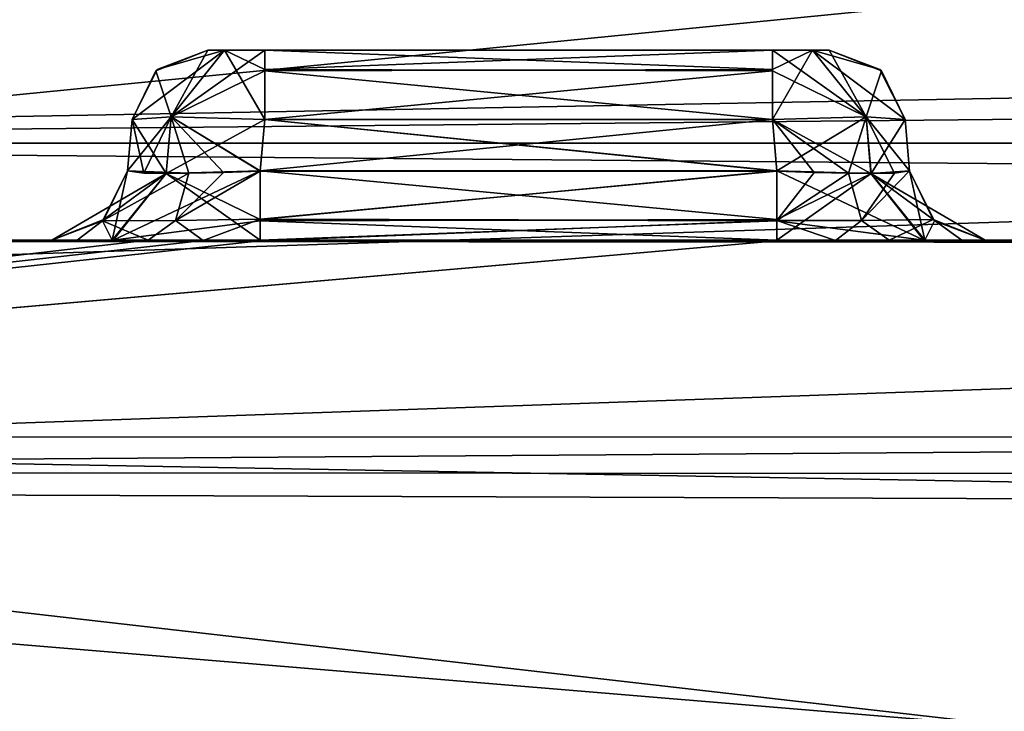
# Model space of a CAD drawing. Header units: inches. Extents: x -9.1 to 9.1, y -2.2 to 4.3.
# Tile 253 of 256: x -3.906 to -3.647, y 2.671 to 2.853. Entities that reach past the tile are written whole.
import ezdxf

# ---------------------------------------------------------------- set-up
doc = ezdxf.new("R2010")
doc.units = ezdxf.units.IN
doc.header["$LTSCALE"] = 65.185185
doc.header["$MEASUREMENT"] = 0
for name, color, linetype in [('110', 7, 'CONTINUOUS'), ('12601', 7, 'CONTINUOUS'), ('12678', 7, 'CONTINUOUS'), ('127', 7, 'CONTINUOUS'), ('12707', 7, 'CONTINUOUS'), ('128', 7, 'CONTINUOUS'), ('129', 7, 'CONTINUOUS'), ('130', 7, 'CONTINUOUS'), ('131', 7, 'CONTINUOUS'), ('132', 7, 'CONTINUOUS'), ('133', 7, 'CONTINUOUS'), ('134', 7, 'CONTINUOUS'), ('135', 7, 'CONTINUOUS'), ('136', 7, 'CONTINUOUS'), ('137', 7, 'CONTINUOUS'), ('138', 7, 'CONTINUOUS'), ('139', 7, 'CONTINUOUS'), ('140', 7, 'CONTINUOUS'), ('141', 7, 'CONTINUOUS'), ('142', 7, 'CONTINUOUS'), ('143', 7, 'CONTINUOUS'), ('144', 7, 'CONTINUOUS'), ('145', 7, 'CONTINUOUS'), ('146', 7, 'CONTINUOUS'), ('147', 7, 'CONTINUOUS'), ('148', 7, 'CONTINUOUS'), ('149', 7, 'CONTINUOUS'), ('150', 7, 'CONTINUOUS'), ('151', 7, 'CONTINUOUS'), ('152', 7, 'CONTINUOUS'), ('153', 7, 'CONTINUOUS'), ('154', 7, 'CONTINUOUS'), ('155', 7, 'CONTINUOUS'), ('156', 7, 'CONTINUOUS'), ('157', 7, 'CONTINUOUS'), ('158', 7, 'CONTINUOUS'), ('159', 7, 'CONTINUOUS'), ('160', 7, 'CONTINUOUS'), ('161', 7, 'CONTINUOUS'), ('162', 7, 'CONTINUOUS'), ('163', 7, 'CONTINUOUS'), ('164', 7, 'CONTINUOUS'), ('165', 7, 'CONTINUOUS'), ('166', 7, 'CONTINUOUS'), ('167', 7, 'CONTINUOUS'), ('168', 7, 'CONTINUOUS'), ('169', 7, 'CONTINUOUS'), ('170', 7, 'CONTINUOUS'), ('682', 7, 'CONTINUOUS'), ('985', 7, 'CONTINUOUS'), ('986', 7, 'CONTINUOUS'), ('987', 7, 'CONTINUOUS'), ('988', 7, 'CONTINUOUS'), ('989', 7, 'CONTINUOUS'), ('990', 7, 'CONTINUOUS'), ('991', 7, 'CONTINUOUS'), ('992', 7, 'CONTINUOUS'), ('993', 7, 'CONTINUOUS')]:
    doc.layers.add(name, color=color, linetype=linetype)

msp = doc.modelspace()

# ---------------------------------------------------------------- linework, layer by layer
at = {"layer": '110', "linetype": 'Continuous'}
for points in [[(-3.66819, 2.795, 8.48346), (-3.6523, 2.795, 8.52209), (-4.39935, 2.795, 5.72587), (-3.66819, 2.795, 8.48346)], [(-4.39935, 2.795, 5.72587), (-3.6523, 2.795, 8.52209), (-2.56468, 2.795, 5.72587), (-4.39935, 2.795, 5.72587)], [(-3.70709, 2.795, 8.4673), (-3.66819, 2.795, 8.48346), (-4.39935, 2.795, 5.72587), (-3.70709, 2.795, 8.4673)], [(-3.84291, 2.795, 8.4673), (-3.70709, 2.795, 8.4673), (-4.39935, 2.795, 5.72587), (-3.84291, 2.795, 8.4673)], [(-3.88154, 2.795, 8.48319), (-3.84291, 2.795, 8.4673), (-4.39935, 2.795, 5.72587), (-3.88154, 2.795, 8.48319)], [(-3.8977, 2.795, 8.52209), (-3.88154, 2.795, 8.48319), (-4.39935, 2.795, 5.72587), (-3.8977, 2.795, 8.52209)], [(-3.8977, 2.795, 8.53791), (-3.8977, 2.795, 8.52209), (-4.39935, 2.795, 5.72587), (-3.8977, 2.795, 8.53791)], [(-3.8977, 2.795, 9.26209), (-3.8977, 2.795, 8.53791), (-4.39935, 2.795, 5.72587), (-3.8977, 2.795, 9.26209)], [(-4.252, 2.795, 8.9), (-3.8977, 2.795, 9.27791), (-4.39935, 2.795, 5.72587), (-4.252, 2.795, 8.9)], [(-3.87239, 2.795, 9.32413), (-4.3755, 2.795, 9.02295), (-4.39935, 2.795, 9.32413), (-3.87239, 2.795, 9.32413)], [(-3.8977, 2.795, 9.27791), (-3.8977, 2.795, 9.26209), (-4.39935, 2.795, 5.72587), (-3.8977, 2.795, 9.27791)], [(-4.252, 2.795, 8.9), (-4.3755, 2.795, 9.02295), (-3.89107, 2.795, 9.30434), (-4.252, 2.795, 8.9)], [(-3.89107, 2.795, 9.30434), (-4.3755, 2.795, 9.02295), (-3.87239, 2.795, 9.32413), (-3.89107, 2.795, 9.30434)], [(-3.8977, 2.795, 9.27791), (-4.252, 2.795, 8.9), (-3.89107, 2.795, 9.30434), (-3.8977, 2.795, 9.27791)], [(-3.88181, 2.795, 8.57654), (-3.8977, 2.795, 8.53791), (-3.88154, 2.795, 9.22319), (-3.88181, 2.795, 8.57654)], [(-3.88154, 2.795, 9.22319), (-3.8977, 2.795, 8.53791), (-3.8977, 2.795, 9.26209), (-3.88154, 2.795, 9.22319)], [(-3.84291, 2.795, 8.5927), (-3.88181, 2.795, 8.57654), (-3.84291, 2.795, 9.2073), (-3.84291, 2.795, 8.5927)], [(-3.84291, 2.795, 9.2073), (-3.88181, 2.795, 8.57654), (-3.88154, 2.795, 9.22319), (-3.84291, 2.795, 9.2073)], [(-3.70709, 2.795, 8.5927), (-3.84291, 2.795, 8.5927), (-3.70709, 2.795, 9.2073), (-3.70709, 2.795, 8.5927)], [(-3.70709, 2.795, 9.2073), (-3.84291, 2.795, 8.5927), (-3.84291, 2.795, 9.2073), (-3.70709, 2.795, 9.2073)], [(-3.66846, 2.795, 8.57681), (-3.70709, 2.795, 8.5927), (-3.66819, 2.795, 9.22346), (-3.66846, 2.795, 8.57681)], [(-3.66819, 2.795, 9.22346), (-3.70709, 2.795, 8.5927), (-3.70709, 2.795, 9.2073), (-3.66819, 2.795, 9.22346)], [(-3.67761, 2.795, 9.32413), (4.39935, 2.795, 9.32413), (-3.6585, 2.795, 9.30343), (-3.67761, 2.795, 9.32413)], [(-3.6523, 2.795, 8.53791), (-3.66846, 2.795, 8.57681), (-3.6523, 2.795, 9.26209), (-3.6523, 2.795, 8.53791)], [(-3.6523, 2.795, 9.26209), (-3.66846, 2.795, 8.57681), (-3.66819, 2.795, 9.22346), (-3.6523, 2.795, 9.26209)], [(-3.6585, 2.795, 9.30343), (4.39935, 2.795, 9.32413), (-3.6523, 2.795, 9.27791), (-3.6585, 2.795, 9.30343)], [(-3.6523, 2.795, 8.52209), (-3.6523, 2.795, 8.53791), (4.39935, 2.795, 9.32413), (-3.6523, 2.795, 8.52209)], [(4.39935, 2.795, 9.32413), (-3.6523, 2.795, 8.53791), (-3.6523, 2.795, 9.26209), (4.39935, 2.795, 9.32413)], [(-3.6523, 2.795, 8.52209), (4.39935, 2.795, 9.32413), (-1.53309, 2.795, 6.57385), (-3.6523, 2.795, 8.52209)], [(-2.56468, 2.795, 5.72587), (-3.6523, 2.795, 8.52209), (-2.43219, 2.795, 6.0031), (-2.56468, 2.795, 5.72587)], [(-2.43219, 2.795, 6.0031), (-3.6523, 2.795, 8.52209), (-1.53309, 2.795, 6.57385), (-2.43219, 2.795, 6.0031)], [(-3.6523, 2.795, 9.27791), (4.39935, 2.795, 9.32413), (-3.6523, 2.795, 9.26209), (-3.6523, 2.795, 9.27791)]]:
    msp.add_3dface(points, dxfattribs=at)
at = {"layer": '12601', "linetype": 'Continuous'}
for points in [[(-3.06878, 2.91603, 15.44734), (-4.04343, 2.98077, 12.35678), (-4.54443, 2.77039, 12.50955), (-3.06878, 2.91603, 15.44734)], [(-2.12212, 2.84981, 18.60885), (-3.06878, 2.91603, 15.44734), (-4.54443, 2.77039, 12.50955), (-2.12212, 2.84981, 18.60885)], [(-2.81643, 2.57203, 18.67838), (-2.12212, 2.84981, 18.60885), (-4.54443, 2.77039, 12.50955), (-2.81643, 2.57203, 18.67838)], [(-4.78513, 2.23872, 12.54222), (-2.81643, 2.57203, 18.67838), (-4.54443, 2.77039, 12.50955), (-4.78513, 2.23872, 12.54222)]]:
    msp.add_3dface(points, dxfattribs=at)
at = {"layer": '12678', "linetype": 'Continuous'}
for points in [[(-4.28578, 2.74294, 9.60266), (-4.28578, 2.82055, 9.75297), (4.28578, 2.74753, 9.60671), (-4.28578, 2.74294, 9.60266)], [(4.28578, 2.74753, 9.60671), (-4.28578, 2.82055, 9.75297), (4.28578, 2.82055, 9.75297), (4.28578, 2.74753, 9.60671)], [(4.28553, 2.58864, 9.54862), (-4.28578, 2.74294, 9.60266), (4.28578, 2.74753, 9.60671), (4.28553, 2.58864, 9.54862)], [(4.28553, 2.58864, 9.54862), (-4.28552, 2.58864, 9.54862), (-4.28578, 2.74294, 9.60266), (4.28553, 2.58864, 9.54862)]]:
    msp.add_3dface(points, dxfattribs=at)
at = {"layer": '127', "linetype": 'Continuous'}
for points in [[(-3.70709, 2.80008, 8.57938), (-3.66846, 2.795, 8.57681), (-3.70709, 2.81326, 8.57278), (-3.70709, 2.80008, 8.57938)], [(-3.70709, 2.81326, 8.57278), (-3.66846, 2.795, 8.57681), (-3.68239, 2.81258, 8.56267), (-3.70709, 2.81326, 8.57278)], [(-3.67222, 2.81326, 8.53791), (-3.68239, 2.81258, 8.56267), (-3.666, 2.80043, 8.53791), (-3.67222, 2.81326, 8.53791)], [(-3.66846, 2.795, 8.57681), (-3.6523, 2.795, 8.53791), (-3.68239, 2.81258, 8.56267), (-3.66846, 2.795, 8.57681)], [(-3.68239, 2.81258, 8.56267), (-3.6523, 2.795, 8.53791), (-3.666, 2.80043, 8.53791), (-3.68239, 2.81258, 8.56267)], [(-3.70709, 2.795, 8.5927), (-3.66846, 2.795, 8.57681), (-3.70709, 2.80008, 8.57938), (-3.70709, 2.795, 8.5927)]]:
    msp.add_3dface(points, dxfattribs=at)
at = {"layer": '12707', "linetype": 'Continuous'}
for points in [[(-4.28578, 2.82055, 9.75297), (-4.17951, 2.9774, 11.46671), (4.17951, 2.9774, 11.46671), (-4.28578, 2.82055, 9.75297)], [(-4.28578, 2.82055, 9.75297), (4.17951, 2.9774, 11.46671), (4.2323, 2.90398, 10.66456), (-4.28578, 2.82055, 9.75297)], [(4.28578, 2.82055, 9.75297), (-4.28578, 2.82055, 9.75297), (4.2323, 2.90398, 10.66456), (4.28578, 2.82055, 9.75297)]]:
    msp.add_3dface(points, dxfattribs=at)
at = {"layer": '128', "linetype": 'Continuous'}
for points in [[(-3.70709, 2.80008, 8.57938), (-3.70709, 2.81326, 8.57278), (-3.84291, 2.80043, 8.579), (-3.70709, 2.80008, 8.57938)], [(-3.84291, 2.80043, 8.579), (-3.70709, 2.81326, 8.57278), (-3.84291, 2.81326, 8.57278), (-3.84291, 2.80043, 8.579)], [(-3.84291, 2.795, 8.5927), (-3.70709, 2.80008, 8.57938), (-3.84291, 2.80043, 8.579), (-3.84291, 2.795, 8.5927)], [(-3.84291, 2.795, 8.5927), (-3.70709, 2.795, 8.5927), (-3.70709, 2.80008, 8.57938), (-3.84291, 2.795, 8.5927)]]:
    msp.add_3dface(points, dxfattribs=at)
at = {"layer": '129', "linetype": 'Continuous'}
for points in [[(-3.88438, 2.80008, 8.53791), (-3.88181, 2.795, 8.57654), (-3.87778, 2.81326, 8.53791), (-3.88438, 2.80008, 8.53791)], [(-3.87778, 2.81326, 8.53791), (-3.88181, 2.795, 8.57654), (-3.86767, 2.81258, 8.56261), (-3.87778, 2.81326, 8.53791)], [(-3.88181, 2.795, 8.57654), (-3.84291, 2.795, 8.5927), (-3.86767, 2.81258, 8.56261), (-3.88181, 2.795, 8.57654)], [(-3.84291, 2.80043, 8.579), (-3.84291, 2.81326, 8.57278), (-3.86767, 2.81258, 8.56261), (-3.84291, 2.80043, 8.579)], [(-3.84291, 2.795, 8.5927), (-3.84291, 2.80043, 8.579), (-3.86767, 2.81258, 8.56261), (-3.84291, 2.795, 8.5927)], [(-3.8977, 2.795, 8.53791), (-3.88181, 2.795, 8.57654), (-3.88438, 2.80008, 8.53791), (-3.8977, 2.795, 8.53791)]]:
    msp.add_3dface(points, dxfattribs=at)
at = {"layer": '130', "linetype": 'Continuous'}
for points in [[(-3.88438, 2.80008, 8.53791), (-3.87778, 2.81326, 8.53791), (-3.884, 2.80043, 8.52209), (-3.88438, 2.80008, 8.53791)], [(-3.884, 2.80043, 8.52209), (-3.87778, 2.81326, 8.53791), (-3.87778, 2.81326, 8.52209), (-3.884, 2.80043, 8.52209)], [(-3.8977, 2.795, 8.52209), (-3.88438, 2.80008, 8.53791), (-3.884, 2.80043, 8.52209), (-3.8977, 2.795, 8.52209)], [(-3.8977, 2.795, 8.52209), (-3.8977, 2.795, 8.53791), (-3.88438, 2.80008, 8.53791), (-3.8977, 2.795, 8.52209)]]:
    msp.add_3dface(points, dxfattribs=at)
at = {"layer": '131', "linetype": 'Continuous'}
for points in [[(-3.88154, 2.795, 8.48319), (-3.8977, 2.795, 8.52209), (-3.86761, 2.81258, 8.49733), (-3.88154, 2.795, 8.48319)], [(-3.8977, 2.795, 8.52209), (-3.884, 2.80043, 8.52209), (-3.86761, 2.81258, 8.49733), (-3.8977, 2.795, 8.52209)], [(-3.884, 2.80043, 8.52209), (-3.87778, 2.81326, 8.52209), (-3.86761, 2.81258, 8.49733), (-3.884, 2.80043, 8.52209)], [(-3.84291, 2.80008, 8.48062), (-3.88154, 2.795, 8.48319), (-3.84291, 2.81326, 8.48722), (-3.84291, 2.80008, 8.48062)], [(-3.84291, 2.81326, 8.48722), (-3.88154, 2.795, 8.48319), (-3.86761, 2.81258, 8.49733), (-3.84291, 2.81326, 8.48722)], [(-3.84291, 2.795, 8.4673), (-3.88154, 2.795, 8.48319), (-3.84291, 2.80008, 8.48062), (-3.84291, 2.795, 8.4673)]]:
    msp.add_3dface(points, dxfattribs=at)
at = {"layer": '132', "linetype": 'Continuous'}
for points in [[(-3.84291, 2.80008, 8.48062), (-3.84291, 2.81326, 8.48722), (-3.70709, 2.80043, 8.481), (-3.84291, 2.80008, 8.48062)], [(-3.70709, 2.80043, 8.481), (-3.84291, 2.81326, 8.48722), (-3.70709, 2.81326, 8.48722), (-3.70709, 2.80043, 8.481)], [(-3.70709, 2.795, 8.4673), (-3.84291, 2.80008, 8.48062), (-3.70709, 2.80043, 8.481), (-3.70709, 2.795, 8.4673)], [(-3.70709, 2.795, 8.4673), (-3.84291, 2.795, 8.4673), (-3.84291, 2.80008, 8.48062), (-3.70709, 2.795, 8.4673)]]:
    msp.add_3dface(points, dxfattribs=at)
at = {"layer": '133', "linetype": 'Continuous'}
for points in [[(-3.70709, 2.80043, 8.481), (-3.70709, 2.81326, 8.48722), (-3.68233, 2.81258, 8.49739), (-3.70709, 2.80043, 8.481)], [(-3.66819, 2.795, 8.48346), (-3.70709, 2.795, 8.4673), (-3.68233, 2.81258, 8.49739), (-3.66819, 2.795, 8.48346)], [(-3.70709, 2.795, 8.4673), (-3.70709, 2.80043, 8.481), (-3.68233, 2.81258, 8.49739), (-3.70709, 2.795, 8.4673)], [(-3.67222, 2.81326, 8.52209), (-3.66819, 2.795, 8.48346), (-3.68233, 2.81258, 8.49739), (-3.67222, 2.81326, 8.52209)], [(-3.66562, 2.80008, 8.52209), (-3.66819, 2.795, 8.48346), (-3.67222, 2.81326, 8.52209), (-3.66562, 2.80008, 8.52209)], [(-3.6523, 2.795, 8.52209), (-3.66819, 2.795, 8.48346), (-3.66562, 2.80008, 8.52209), (-3.6523, 2.795, 8.52209)]]:
    msp.add_3dface(points, dxfattribs=at)
at = {"layer": '134', "linetype": 'Continuous'}
for points in [[(-3.67222, 2.81326, 8.53791), (-3.666, 2.80043, 8.53791), (-3.67222, 2.81326, 8.52209), (-3.67222, 2.81326, 8.53791)], [(-3.666, 2.80043, 8.53791), (-3.66562, 2.80008, 8.52209), (-3.67222, 2.81326, 8.52209), (-3.666, 2.80043, 8.53791)], [(-3.666, 2.80043, 8.53791), (-3.6523, 2.795, 8.53791), (-3.66562, 2.80008, 8.52209), (-3.666, 2.80043, 8.53791)], [(-3.6523, 2.795, 8.53791), (-3.6523, 2.795, 8.52209), (-3.66562, 2.80008, 8.52209), (-3.6523, 2.795, 8.53791)]]:
    msp.add_3dface(points, dxfattribs=at)
at = {"layer": '135', "linetype": 'Continuous'}
for points in [[(-3.67222, 2.81326, 8.53791), (-3.67222, 2.81326, 8.52209), (-3.6734, 2.82674, 8.53673), (-3.67222, 2.81326, 8.53791)], [(-3.67222, 2.81326, 8.52209), (-3.6734, 2.82674, 8.52327), (-3.6734, 2.82674, 8.53673), (-3.67222, 2.81326, 8.52209)]]:
    msp.add_3dface(points, dxfattribs=at)
at = {"layer": '136', "linetype": 'Continuous'}
for points in [[(-3.69333, 2.845, 8.52327), (-3.69333, 2.845, 8.53673), (-3.68001, 2.83992, 8.53673), (-3.69333, 2.845, 8.52327)], [(-3.67963, 2.83957, 8.52327), (-3.69333, 2.845, 8.52327), (-3.68001, 2.83992, 8.53673), (-3.67963, 2.83957, 8.52327)], [(-3.6734, 2.82674, 8.53673), (-3.67963, 2.83957, 8.52327), (-3.68001, 2.83992, 8.53673), (-3.6734, 2.82674, 8.53673)], [(-3.6734, 2.82674, 8.53673), (-3.6734, 2.82674, 8.52327), (-3.67963, 2.83957, 8.52327), (-3.6734, 2.82674, 8.53673)]]:
    msp.add_3dface(points, dxfattribs=at)
at = {"layer": '137', "linetype": 'Continuous'}
for points in [[(-3.85667, 2.845, 8.53673), (-3.85228, 2.845, 8.54729), (-3.85667, 2.845, 8.52327), (-3.85667, 2.845, 8.53673)], [(-3.85667, 2.845, 8.52327), (-3.85228, 2.845, 8.54729), (-3.85229, 2.845, 8.51272), (-3.85667, 2.845, 8.52327)], [(-3.85228, 2.845, 8.54729), (-3.84173, 2.845, 8.55167), (-3.85229, 2.845, 8.51272), (-3.85228, 2.845, 8.54729)], [(-3.85229, 2.845, 8.51272), (-3.84173, 2.845, 8.55167), (-3.84173, 2.845, 8.50833), (-3.85229, 2.845, 8.51272)], [(-3.84173, 2.845, 8.55167), (-3.70827, 2.845, 8.55167), (-3.84173, 2.845, 8.50833), (-3.84173, 2.845, 8.55167)], [(-3.84173, 2.845, 8.50833), (-3.70827, 2.845, 8.55167), (-3.70827, 2.845, 8.50833), (-3.84173, 2.845, 8.50833)], [(-3.70827, 2.845, 8.55167), (-3.69771, 2.845, 8.54736), (-3.70827, 2.845, 8.50833), (-3.70827, 2.845, 8.55167)], [(-3.70827, 2.845, 8.50833), (-3.69771, 2.845, 8.54736), (-3.69772, 2.845, 8.51271), (-3.70827, 2.845, 8.50833)], [(-3.69333, 2.845, 8.53673), (-3.69333, 2.845, 8.52327), (-3.69772, 2.845, 8.51271), (-3.69333, 2.845, 8.53673)], [(-3.69771, 2.845, 8.54736), (-3.69333, 2.845, 8.53673), (-3.69772, 2.845, 8.51271), (-3.69771, 2.845, 8.54736)]]:
    msp.add_3dface(points, dxfattribs=at)
at = {"layer": '138', "linetype": 'Continuous'}
for points in [[(-3.85667, 2.845, 9.27673), (-3.85228, 2.845, 9.28729), (-3.85667, 2.845, 9.26327), (-3.85667, 2.845, 9.27673)], [(-3.85667, 2.845, 9.26327), (-3.85228, 2.845, 9.28729), (-3.85229, 2.845, 9.25272), (-3.85667, 2.845, 9.26327)], [(-3.85228, 2.845, 9.28729), (-3.84173, 2.845, 9.29167), (-3.85229, 2.845, 9.25272), (-3.85228, 2.845, 9.28729)], [(-3.85229, 2.845, 9.25272), (-3.84173, 2.845, 9.29167), (-3.84173, 2.845, 9.24833), (-3.85229, 2.845, 9.25272)], [(-3.84173, 2.845, 9.29167), (-3.70827, 2.845, 9.29167), (-3.84173, 2.845, 9.24833), (-3.84173, 2.845, 9.29167)], [(-3.84173, 2.845, 9.24833), (-3.70827, 2.845, 9.29167), (-3.70827, 2.845, 9.24833), (-3.84173, 2.845, 9.24833)], [(-3.70827, 2.845, 9.29167), (-3.69771, 2.845, 9.28736), (-3.70827, 2.845, 9.24833), (-3.70827, 2.845, 9.29167)], [(-3.70827, 2.845, 9.24833), (-3.69771, 2.845, 9.28736), (-3.69772, 2.845, 9.25271), (-3.70827, 2.845, 9.24833)], [(-3.69771, 2.845, 9.28736), (-3.69333, 2.845, 9.27673), (-3.69772, 2.845, 9.25271), (-3.69771, 2.845, 9.28736)], [(-3.69772, 2.845, 9.25271), (-3.69333, 2.845, 9.27673), (-3.69333, 2.845, 9.26327), (-3.69772, 2.845, 9.25271)]]:
    msp.add_3dface(points, dxfattribs=at)
at = {"layer": '139', "linetype": 'Continuous'}
for points in [[(-3.69771, 2.845, 8.54736), (-3.70827, 2.845, 8.55167), (-3.68366, 2.82746, 8.56134), (-3.69771, 2.845, 8.54736)], [(-3.68366, 2.82746, 8.56134), (-3.70827, 2.845, 8.55167), (-3.70827, 2.83957, 8.56537), (-3.68366, 2.82746, 8.56134)], [(-3.6734, 2.82674, 8.53673), (-3.68001, 2.83992, 8.53673), (-3.69771, 2.845, 8.54736), (-3.6734, 2.82674, 8.53673)], [(-3.6734, 2.82674, 8.53673), (-3.69771, 2.845, 8.54736), (-3.68366, 2.82746, 8.56134), (-3.6734, 2.82674, 8.53673)], [(-3.68001, 2.83992, 8.53673), (-3.69333, 2.845, 8.53673), (-3.69771, 2.845, 8.54736), (-3.68001, 2.83992, 8.53673)], [(-3.70827, 2.82674, 8.5716), (-3.68366, 2.82746, 8.56134), (-3.70827, 2.83957, 8.56537), (-3.70827, 2.82674, 8.5716)]]:
    msp.add_3dface(points, dxfattribs=at)
at = {"layer": '140', "linetype": 'Continuous'}
for points in [[(-3.68239, 2.81258, 8.56267), (-3.68366, 2.82746, 8.56134), (-3.70827, 2.82674, 8.5716), (-3.68239, 2.81258, 8.56267)], [(-3.70709, 2.81326, 8.57278), (-3.68239, 2.81258, 8.56267), (-3.70827, 2.82674, 8.5716), (-3.70709, 2.81326, 8.57278)], [(-3.68239, 2.81258, 8.56267), (-3.67222, 2.81326, 8.53791), (-3.68366, 2.82746, 8.56134), (-3.68239, 2.81258, 8.56267)], [(-3.67222, 2.81326, 8.53791), (-3.6734, 2.82674, 8.53673), (-3.68366, 2.82746, 8.56134), (-3.67222, 2.81326, 8.53791)]]:
    msp.add_3dface(points, dxfattribs=at)
at = {"layer": '141', "linetype": 'Continuous'}
for points in [[(-3.84291, 2.81326, 8.57278), (-3.70709, 2.81326, 8.57278), (-3.84173, 2.82674, 8.5716), (-3.84291, 2.81326, 8.57278)], [(-3.70709, 2.81326, 8.57278), (-3.70827, 2.82674, 8.5716), (-3.84173, 2.82674, 8.5716), (-3.70709, 2.81326, 8.57278)]]:
    msp.add_3dface(points, dxfattribs=at)
at = {"layer": '142', "linetype": 'Continuous'}
for points in [[(-3.70827, 2.845, 8.55167), (-3.84173, 2.845, 8.55167), (-3.84173, 2.83992, 8.56499), (-3.70827, 2.845, 8.55167)], [(-3.70827, 2.83957, 8.56537), (-3.70827, 2.845, 8.55167), (-3.84173, 2.83992, 8.56499), (-3.70827, 2.83957, 8.56537)], [(-3.84173, 2.82674, 8.5716), (-3.70827, 2.83957, 8.56537), (-3.84173, 2.83992, 8.56499), (-3.84173, 2.82674, 8.5716)], [(-3.70827, 2.82674, 8.5716), (-3.70827, 2.83957, 8.56537), (-3.84173, 2.82674, 8.5716), (-3.70827, 2.82674, 8.5716)]]:
    msp.add_3dface(points, dxfattribs=at)
at = {"layer": '143', "linetype": 'Continuous'}
for points in [[(-3.86634, 2.82746, 8.56134), (-3.85667, 2.845, 8.53673), (-3.87037, 2.83957, 8.53673), (-3.86634, 2.82746, 8.56134)], [(-3.85228, 2.845, 8.54729), (-3.85667, 2.845, 8.53673), (-3.86634, 2.82746, 8.56134), (-3.85228, 2.845, 8.54729)], [(-3.84173, 2.82674, 8.5716), (-3.85228, 2.845, 8.54729), (-3.86634, 2.82746, 8.56134), (-3.84173, 2.82674, 8.5716)], [(-3.84173, 2.845, 8.55167), (-3.85228, 2.845, 8.54729), (-3.84173, 2.83992, 8.56499), (-3.84173, 2.845, 8.55167)], [(-3.85228, 2.845, 8.54729), (-3.84173, 2.82674, 8.5716), (-3.84173, 2.83992, 8.56499), (-3.85228, 2.845, 8.54729)], [(-3.8766, 2.82674, 8.53673), (-3.86634, 2.82746, 8.56134), (-3.87037, 2.83957, 8.53673), (-3.8766, 2.82674, 8.53673)]]:
    msp.add_3dface(points, dxfattribs=at)
at = {"layer": '144', "linetype": 'Continuous'}
for points in [[(-3.87778, 2.81326, 8.53791), (-3.86767, 2.81258, 8.56261), (-3.8766, 2.82674, 8.53673), (-3.87778, 2.81326, 8.53791)], [(-3.86767, 2.81258, 8.56261), (-3.86634, 2.82746, 8.56134), (-3.8766, 2.82674, 8.53673), (-3.86767, 2.81258, 8.56261)], [(-3.86767, 2.81258, 8.56261), (-3.84291, 2.81326, 8.57278), (-3.86634, 2.82746, 8.56134), (-3.86767, 2.81258, 8.56261)], [(-3.84291, 2.81326, 8.57278), (-3.84173, 2.82674, 8.5716), (-3.86634, 2.82746, 8.56134), (-3.84291, 2.81326, 8.57278)]]:
    msp.add_3dface(points, dxfattribs=at)
at = {"layer": '145', "linetype": 'Continuous'}
for points in [[(-3.87778, 2.81326, 8.52209), (-3.87778, 2.81326, 8.53791), (-3.8766, 2.82674, 8.52327), (-3.87778, 2.81326, 8.52209)], [(-3.87778, 2.81326, 8.53791), (-3.8766, 2.82674, 8.53673), (-3.8766, 2.82674, 8.52327), (-3.87778, 2.81326, 8.53791)]]:
    msp.add_3dface(points, dxfattribs=at)
at = {"layer": '146', "linetype": 'Continuous'}
for points in [[(-3.87037, 2.83957, 8.53673), (-3.85667, 2.845, 8.53673), (-3.86999, 2.83992, 8.52327), (-3.87037, 2.83957, 8.53673)], [(-3.85667, 2.845, 8.53673), (-3.85667, 2.845, 8.52327), (-3.86999, 2.83992, 8.52327), (-3.85667, 2.845, 8.53673)], [(-3.8766, 2.82674, 8.52327), (-3.87037, 2.83957, 8.53673), (-3.86999, 2.83992, 8.52327), (-3.8766, 2.82674, 8.52327)], [(-3.8766, 2.82674, 8.53673), (-3.87037, 2.83957, 8.53673), (-3.8766, 2.82674, 8.52327), (-3.8766, 2.82674, 8.53673)]]:
    msp.add_3dface(points, dxfattribs=at)
at = {"layer": '147', "linetype": 'Continuous'}
for points in [[(-3.85229, 2.845, 8.51272), (-3.8766, 2.82674, 8.52327), (-3.86999, 2.83992, 8.52327), (-3.85229, 2.845, 8.51272)], [(-3.8766, 2.82674, 8.52327), (-3.85229, 2.845, 8.51272), (-3.86634, 2.82746, 8.49866), (-3.8766, 2.82674, 8.52327)], [(-3.85667, 2.845, 8.52327), (-3.85229, 2.845, 8.51272), (-3.86999, 2.83992, 8.52327), (-3.85667, 2.845, 8.52327)], [(-3.85229, 2.845, 8.51272), (-3.84173, 2.845, 8.50833), (-3.86634, 2.82746, 8.49866), (-3.85229, 2.845, 8.51272)], [(-3.86634, 2.82746, 8.49866), (-3.84173, 2.845, 8.50833), (-3.84173, 2.83957, 8.49463), (-3.86634, 2.82746, 8.49866)], [(-3.84173, 2.82674, 8.4884), (-3.86634, 2.82746, 8.49866), (-3.84173, 2.83957, 8.49463), (-3.84173, 2.82674, 8.4884)]]:
    msp.add_3dface(points, dxfattribs=at)
at = {"layer": '148', "linetype": 'Continuous'}
for points in [[(-3.86761, 2.81258, 8.49733), (-3.87778, 2.81326, 8.52209), (-3.86634, 2.82746, 8.49866), (-3.86761, 2.81258, 8.49733)], [(-3.87778, 2.81326, 8.52209), (-3.8766, 2.82674, 8.52327), (-3.86634, 2.82746, 8.49866), (-3.87778, 2.81326, 8.52209)], [(-3.86761, 2.81258, 8.49733), (-3.86634, 2.82746, 8.49866), (-3.84173, 2.82674, 8.4884), (-3.86761, 2.81258, 8.49733)], [(-3.84291, 2.81326, 8.48722), (-3.86761, 2.81258, 8.49733), (-3.84173, 2.82674, 8.4884), (-3.84291, 2.81326, 8.48722)]]:
    msp.add_3dface(points, dxfattribs=at)
at = {"layer": '149', "linetype": 'Continuous'}
for points in [[(-3.70709, 2.81326, 8.48722), (-3.84291, 2.81326, 8.48722), (-3.70827, 2.82674, 8.4884), (-3.70709, 2.81326, 8.48722)], [(-3.84291, 2.81326, 8.48722), (-3.84173, 2.82674, 8.4884), (-3.70827, 2.82674, 8.4884), (-3.84291, 2.81326, 8.48722)]]:
    msp.add_3dface(points, dxfattribs=at)
at = {"layer": '150', "linetype": 'Continuous'}
for points in [[(-3.84173, 2.845, 8.50833), (-3.70827, 2.845, 8.50833), (-3.70827, 2.83992, 8.49501), (-3.84173, 2.845, 8.50833)], [(-3.84173, 2.83957, 8.49463), (-3.84173, 2.845, 8.50833), (-3.70827, 2.83992, 8.49501), (-3.84173, 2.83957, 8.49463)], [(-3.70827, 2.82674, 8.4884), (-3.84173, 2.83957, 8.49463), (-3.70827, 2.83992, 8.49501), (-3.70827, 2.82674, 8.4884)], [(-3.84173, 2.82674, 8.4884), (-3.84173, 2.83957, 8.49463), (-3.70827, 2.82674, 8.4884), (-3.84173, 2.82674, 8.4884)]]:
    msp.add_3dface(points, dxfattribs=at)
at = {"layer": '151', "linetype": 'Continuous'}
for points in [[(-3.70827, 2.845, 8.50833), (-3.69772, 2.845, 8.51271), (-3.70827, 2.83992, 8.49501), (-3.70827, 2.845, 8.50833)], [(-3.69772, 2.845, 8.51271), (-3.70827, 2.82674, 8.4884), (-3.70827, 2.83992, 8.49501), (-3.69772, 2.845, 8.51271)], [(-3.70827, 2.82674, 8.4884), (-3.69772, 2.845, 8.51271), (-3.68366, 2.82746, 8.49866), (-3.70827, 2.82674, 8.4884)], [(-3.69772, 2.845, 8.51271), (-3.69333, 2.845, 8.52327), (-3.68366, 2.82746, 8.49866), (-3.69772, 2.845, 8.51271)], [(-3.69333, 2.845, 8.52327), (-3.67963, 2.83957, 8.52327), (-3.68366, 2.82746, 8.49866), (-3.69333, 2.845, 8.52327)], [(-3.67963, 2.83957, 8.52327), (-3.6734, 2.82674, 8.52327), (-3.68366, 2.82746, 8.49866), (-3.67963, 2.83957, 8.52327)]]:
    msp.add_3dface(points, dxfattribs=at)
at = {"layer": '152', "linetype": 'Continuous'}
for points in [[(-3.70709, 2.81326, 8.48722), (-3.70827, 2.82674, 8.4884), (-3.68366, 2.82746, 8.49866), (-3.70709, 2.81326, 8.48722)], [(-3.68233, 2.81258, 8.49739), (-3.70709, 2.81326, 8.48722), (-3.68366, 2.82746, 8.49866), (-3.68233, 2.81258, 8.49739)], [(-3.6734, 2.82674, 8.52327), (-3.68233, 2.81258, 8.49739), (-3.68366, 2.82746, 8.49866), (-3.6734, 2.82674, 8.52327)], [(-3.67222, 2.81326, 8.52209), (-3.68233, 2.81258, 8.49739), (-3.6734, 2.82674, 8.52327), (-3.67222, 2.81326, 8.52209)]]:
    msp.add_3dface(points, dxfattribs=at)
at = {"layer": '153', "linetype": 'Continuous'}
for points in [[(-3.70827, 2.845, 9.29167), (-3.70827, 2.83957, 9.30537), (-3.68366, 2.82746, 9.30134), (-3.70827, 2.845, 9.29167)], [(-3.69771, 2.845, 9.28736), (-3.70827, 2.845, 9.29167), (-3.68366, 2.82746, 9.30134), (-3.69771, 2.845, 9.28736)], [(-3.69333, 2.845, 9.27673), (-3.69771, 2.845, 9.28736), (-3.68001, 2.83992, 9.27673), (-3.69333, 2.845, 9.27673)], [(-3.68001, 2.83992, 9.27673), (-3.69771, 2.845, 9.28736), (-3.6734, 2.82674, 9.27673), (-3.68001, 2.83992, 9.27673)], [(-3.6734, 2.82674, 9.27673), (-3.69771, 2.845, 9.28736), (-3.68366, 2.82746, 9.30134), (-3.6734, 2.82674, 9.27673)], [(-3.70827, 2.83957, 9.30537), (-3.70827, 2.82674, 9.3116), (-3.68366, 2.82746, 9.30134), (-3.70827, 2.83957, 9.30537)]]:
    msp.add_3dface(points, dxfattribs=at)
at = {"layer": '154', "linetype": 'Continuous'}
for points in [[(-3.69333, 2.845, 9.26327), (-3.69333, 2.845, 9.27673), (-3.68001, 2.83992, 9.27673), (-3.69333, 2.845, 9.26327)], [(-3.69333, 2.845, 9.26327), (-3.68001, 2.83992, 9.27673), (-3.67963, 2.83957, 9.26327), (-3.69333, 2.845, 9.26327)], [(-3.68001, 2.83992, 9.27673), (-3.6734, 2.82674, 9.27673), (-3.67963, 2.83957, 9.26327), (-3.68001, 2.83992, 9.27673)], [(-3.67963, 2.83957, 9.26327), (-3.6734, 2.82674, 9.27673), (-3.6734, 2.82674, 9.26327), (-3.67963, 2.83957, 9.26327)]]:
    msp.add_3dface(points, dxfattribs=at)
at = {"layer": '155', "linetype": 'Continuous'}
for points in [[(-3.70827, 2.845, 9.24833), (-3.69772, 2.845, 9.25271), (-3.70827, 2.83992, 9.23501), (-3.70827, 2.845, 9.24833)], [(-3.70827, 2.83992, 9.23501), (-3.69772, 2.845, 9.25271), (-3.70827, 2.82674, 9.2284), (-3.70827, 2.83992, 9.23501)], [(-3.70827, 2.82674, 9.2284), (-3.69772, 2.845, 9.25271), (-3.68366, 2.82746, 9.23866), (-3.70827, 2.82674, 9.2284)], [(-3.69772, 2.845, 9.25271), (-3.69333, 2.845, 9.26327), (-3.68366, 2.82746, 9.23866), (-3.69772, 2.845, 9.25271)], [(-3.69333, 2.845, 9.26327), (-3.67963, 2.83957, 9.26327), (-3.68366, 2.82746, 9.23866), (-3.69333, 2.845, 9.26327)], [(-3.67963, 2.83957, 9.26327), (-3.6734, 2.82674, 9.26327), (-3.68366, 2.82746, 9.23866), (-3.67963, 2.83957, 9.26327)]]:
    msp.add_3dface(points, dxfattribs=at)
at = {"layer": '156', "linetype": 'Continuous'}
for points in [[(-3.84173, 2.845, 9.24833), (-3.70827, 2.845, 9.24833), (-3.70827, 2.83992, 9.23501), (-3.84173, 2.845, 9.24833)], [(-3.84173, 2.845, 9.24833), (-3.70827, 2.83992, 9.23501), (-3.84173, 2.83957, 9.23463), (-3.84173, 2.845, 9.24833)], [(-3.70827, 2.83992, 9.23501), (-3.70827, 2.82674, 9.2284), (-3.84173, 2.83957, 9.23463), (-3.70827, 2.83992, 9.23501)], [(-3.84173, 2.83957, 9.23463), (-3.70827, 2.82674, 9.2284), (-3.84173, 2.82674, 9.2284), (-3.84173, 2.83957, 9.23463)]]:
    msp.add_3dface(points, dxfattribs=at)
at = {"layer": '157', "linetype": 'Continuous'}
for points in [[(-3.86999, 2.83992, 9.26327), (-3.85229, 2.845, 9.25272), (-3.8766, 2.82674, 9.26327), (-3.86999, 2.83992, 9.26327)], [(-3.8766, 2.82674, 9.26327), (-3.85229, 2.845, 9.25272), (-3.86634, 2.82746, 9.23866), (-3.8766, 2.82674, 9.26327)], [(-3.85667, 2.845, 9.26327), (-3.85229, 2.845, 9.25272), (-3.86999, 2.83992, 9.26327), (-3.85667, 2.845, 9.26327)], [(-3.85229, 2.845, 9.25272), (-3.84173, 2.845, 9.24833), (-3.86634, 2.82746, 9.23866), (-3.85229, 2.845, 9.25272)], [(-3.84173, 2.845, 9.24833), (-3.84173, 2.83957, 9.23463), (-3.86634, 2.82746, 9.23866), (-3.84173, 2.845, 9.24833)], [(-3.84173, 2.83957, 9.23463), (-3.84173, 2.82674, 9.2284), (-3.86634, 2.82746, 9.23866), (-3.84173, 2.83957, 9.23463)]]:
    msp.add_3dface(points, dxfattribs=at)
at = {"layer": '158', "linetype": 'Continuous'}
for points in [[(-3.85667, 2.845, 9.27673), (-3.86999, 2.83992, 9.26327), (-3.87037, 2.83957, 9.27673), (-3.85667, 2.845, 9.27673)], [(-3.85667, 2.845, 9.27673), (-3.85667, 2.845, 9.26327), (-3.86999, 2.83992, 9.26327), (-3.85667, 2.845, 9.27673)], [(-3.86999, 2.83992, 9.26327), (-3.8766, 2.82674, 9.26327), (-3.87037, 2.83957, 9.27673), (-3.86999, 2.83992, 9.26327)], [(-3.87037, 2.83957, 9.27673), (-3.8766, 2.82674, 9.26327), (-3.8766, 2.82674, 9.27673), (-3.87037, 2.83957, 9.27673)]]:
    msp.add_3dface(points, dxfattribs=at)
at = {"layer": '159', "linetype": 'Continuous'}
for points in [[(-3.85667, 2.845, 9.27673), (-3.87037, 2.83957, 9.27673), (-3.86634, 2.82746, 9.30134), (-3.85667, 2.845, 9.27673)], [(-3.84173, 2.82674, 9.3116), (-3.85228, 2.845, 9.28729), (-3.86634, 2.82746, 9.30134), (-3.84173, 2.82674, 9.3116)], [(-3.85228, 2.845, 9.28729), (-3.85667, 2.845, 9.27673), (-3.86634, 2.82746, 9.30134), (-3.85228, 2.845, 9.28729)], [(-3.84173, 2.82674, 9.3116), (-3.84173, 2.83992, 9.30499), (-3.85228, 2.845, 9.28729), (-3.84173, 2.82674, 9.3116)], [(-3.84173, 2.83992, 9.30499), (-3.84173, 2.845, 9.29167), (-3.85228, 2.845, 9.28729), (-3.84173, 2.83992, 9.30499)], [(-3.87037, 2.83957, 9.27673), (-3.8766, 2.82674, 9.27673), (-3.86634, 2.82746, 9.30134), (-3.87037, 2.83957, 9.27673)]]:
    msp.add_3dface(points, dxfattribs=at)
at = {"layer": '160', "linetype": 'Continuous'}
for points in [[(-3.70827, 2.845, 9.29167), (-3.84173, 2.845, 9.29167), (-3.84173, 2.83992, 9.30499), (-3.70827, 2.845, 9.29167)], [(-3.70827, 2.83957, 9.30537), (-3.70827, 2.845, 9.29167), (-3.84173, 2.83992, 9.30499), (-3.70827, 2.83957, 9.30537)], [(-3.84173, 2.82674, 9.3116), (-3.70827, 2.83957, 9.30537), (-3.84173, 2.83992, 9.30499), (-3.84173, 2.82674, 9.3116)], [(-3.84173, 2.82674, 9.3116), (-3.70827, 2.82674, 9.3116), (-3.70827, 2.83957, 9.30537), (-3.84173, 2.82674, 9.3116)]]:
    msp.add_3dface(points, dxfattribs=at)
at = {"layer": '161', "linetype": 'Continuous'}
for points in [[(-3.84292, 2.81311, 9.31279), (-3.70708, 2.81311, 9.31279), (-3.84173, 2.82674, 9.3116), (-3.84292, 2.81311, 9.31279)], [(-3.70708, 2.81311, 9.31279), (-3.70827, 2.82674, 9.3116), (-3.84173, 2.82674, 9.3116), (-3.70708, 2.81311, 9.31279)]]:
    msp.add_3dface(points, dxfattribs=at)
at = {"layer": '162', "linetype": 'Continuous'}
for points in [[(-3.70827, 2.82674, 9.3116), (-3.68828, 2.8126, 9.30738), (-3.68366, 2.82746, 9.30134), (-3.70827, 2.82674, 9.3116)], [(-3.69725, 2.81276, 9.31143), (-3.68828, 2.8126, 9.30738), (-3.70827, 2.82674, 9.3116), (-3.69725, 2.81276, 9.31143)], [(-3.70708, 2.81311, 9.31279), (-3.69725, 2.81276, 9.31143), (-3.70827, 2.82674, 9.3116), (-3.70708, 2.81311, 9.31279)], [(-3.68828, 2.8126, 9.30738), (-3.6762, 2.81264, 9.29427), (-3.68366, 2.82746, 9.30134), (-3.68828, 2.8126, 9.30738)], [(-3.6762, 2.81264, 9.29427), (-3.67222, 2.81326, 9.27791), (-3.68366, 2.82746, 9.30134), (-3.6762, 2.81264, 9.29427)], [(-3.67222, 2.81326, 9.27791), (-3.6734, 2.82674, 9.27673), (-3.68366, 2.82746, 9.30134), (-3.67222, 2.81326, 9.27791)]]:
    msp.add_3dface(points, dxfattribs=at)
at = {"layer": '163', "linetype": 'Continuous'}
for points in [[(-3.67222, 2.81326, 9.27791), (-3.67222, 2.81326, 9.26209), (-3.6734, 2.82674, 9.27673), (-3.67222, 2.81326, 9.27791)], [(-3.6734, 2.82674, 9.27673), (-3.67222, 2.81326, 9.26209), (-3.6734, 2.82674, 9.26327), (-3.6734, 2.82674, 9.27673)]]:
    msp.add_3dface(points, dxfattribs=at)
at = {"layer": '164', "linetype": 'Continuous'}
for points in [[(-3.70709, 2.81326, 9.22722), (-3.70827, 2.82674, 9.2284), (-3.68366, 2.82746, 9.23866), (-3.70709, 2.81326, 9.22722)], [(-3.68233, 2.81258, 9.23739), (-3.70709, 2.81326, 9.22722), (-3.68366, 2.82746, 9.23866), (-3.68233, 2.81258, 9.23739)], [(-3.6734, 2.82674, 9.26327), (-3.68233, 2.81258, 9.23739), (-3.68366, 2.82746, 9.23866), (-3.6734, 2.82674, 9.26327)], [(-3.67222, 2.81326, 9.26209), (-3.68233, 2.81258, 9.23739), (-3.6734, 2.82674, 9.26327), (-3.67222, 2.81326, 9.26209)]]:
    msp.add_3dface(points, dxfattribs=at)
at = {"layer": '165', "linetype": 'Continuous'}
for points in [[(-3.70709, 2.81326, 9.22722), (-3.84291, 2.81326, 9.22722), (-3.70827, 2.82674, 9.2284), (-3.70709, 2.81326, 9.22722)], [(-3.70827, 2.82674, 9.2284), (-3.84291, 2.81326, 9.22722), (-3.84173, 2.82674, 9.2284), (-3.70827, 2.82674, 9.2284)]]:
    msp.add_3dface(points, dxfattribs=at)
at = {"layer": '166', "linetype": 'Continuous'}
for points in [[(-3.86761, 2.81258, 9.23733), (-3.87778, 2.81326, 9.26209), (-3.86634, 2.82746, 9.23866), (-3.86761, 2.81258, 9.23733)], [(-3.87778, 2.81326, 9.26209), (-3.8766, 2.82674, 9.26327), (-3.86634, 2.82746, 9.23866), (-3.87778, 2.81326, 9.26209)], [(-3.84173, 2.82674, 9.2284), (-3.86761, 2.81258, 9.23733), (-3.86634, 2.82746, 9.23866), (-3.84173, 2.82674, 9.2284)], [(-3.84291, 2.81326, 9.22722), (-3.86761, 2.81258, 9.23733), (-3.84173, 2.82674, 9.2284), (-3.84291, 2.81326, 9.22722)]]:
    msp.add_3dface(points, dxfattribs=at)
at = {"layer": '167', "linetype": 'Continuous'}
for points in [[(-3.87778, 2.81326, 9.26209), (-3.87778, 2.81326, 9.27791), (-3.8766, 2.82674, 9.26327), (-3.87778, 2.81326, 9.26209)], [(-3.8766, 2.82674, 9.26327), (-3.87778, 2.81326, 9.27791), (-3.8766, 2.82674, 9.27673), (-3.8766, 2.82674, 9.26327)]]:
    msp.add_3dface(points, dxfattribs=at)
at = {"layer": '168', "linetype": 'Continuous'}
for points in [[(-3.87778, 2.81326, 9.27791), (-3.87354, 2.81263, 9.29476), (-3.8766, 2.82674, 9.27673), (-3.87778, 2.81326, 9.27791)], [(-3.8766, 2.82674, 9.27673), (-3.87354, 2.81263, 9.29476), (-3.86634, 2.82746, 9.30134), (-3.8766, 2.82674, 9.27673)], [(-3.87354, 2.81263, 9.29476), (-3.86172, 2.8126, 9.30738), (-3.86634, 2.82746, 9.30134), (-3.87354, 2.81263, 9.29476)], [(-3.86172, 2.8126, 9.30738), (-3.85256, 2.81276, 9.31148), (-3.86634, 2.82746, 9.30134), (-3.86172, 2.8126, 9.30738)], [(-3.85256, 2.81276, 9.31148), (-3.84292, 2.81311, 9.31279), (-3.86634, 2.82746, 9.30134), (-3.85256, 2.81276, 9.31148)], [(-3.84292, 2.81311, 9.31279), (-3.84173, 2.82674, 9.3116), (-3.86634, 2.82746, 9.30134), (-3.84292, 2.81311, 9.31279)]]:
    msp.add_3dface(points, dxfattribs=at)
at = {"layer": '169', "linetype": 'Continuous'}
for points in [[(-3.85256, 2.81276, 9.31148), (-3.86517, 2.8002, 9.31279), (-3.84292, 2.81311, 9.31279), (-3.85256, 2.81276, 9.31148)], [(-3.84292, 2.81311, 9.31279), (-3.86517, 2.8002, 9.31279), (-3.84292, 2.80051, 9.31878), (-3.84292, 2.81311, 9.31279)], [(-3.86172, 2.8126, 9.30738), (-3.86517, 2.8002, 9.31279), (-3.85256, 2.81276, 9.31148), (-3.86172, 2.8126, 9.30738)], [(-3.87239, 2.795, 9.32413), (-3.85792, 2.79492, 9.33011), (-3.86517, 2.8002, 9.31279), (-3.87239, 2.795, 9.32413)], [(-3.86517, 2.8002, 9.31279), (-3.85792, 2.79492, 9.33011), (-3.84292, 2.80051, 9.31878), (-3.86517, 2.8002, 9.31279)], [(-3.85792, 2.79492, 9.33011), (-3.84292, 2.79486, 9.33201), (-3.84292, 2.80051, 9.31878), (-3.85792, 2.79492, 9.33011)]]:
    msp.add_3dface(points, dxfattribs=at)
at = {"layer": '170', "linetype": 'Continuous'}
for points in [[(-4.39938, 2.73402, 9.47815), (4.39935, 2.795, 9.32413), (-3.70708, 2.79486, 9.33201), (-4.39938, 2.73402, 9.47815)], [(4.39935, 2.795, 9.32413), (-4.39938, 2.73402, 9.47815), (4.39938, 2.72965, 9.48268), (4.39935, 2.795, 9.32413)], [(-3.87239, 2.795, 9.32413), (-4.39935, 2.795, 9.32413), (-4.39938, 2.73402, 9.47815), (-3.87239, 2.795, 9.32413)], [(-3.87239, 2.795, 9.32413), (-4.39938, 2.73402, 9.47815), (-3.85792, 2.79492, 9.33011), (-3.87239, 2.795, 9.32413)], [(-3.85792, 2.79492, 9.33011), (-4.39938, 2.73402, 9.47815), (-3.84292, 2.79486, 9.33201), (-3.85792, 2.79492, 9.33011)], [(-3.84292, 2.79486, 9.33201), (-4.39938, 2.73402, 9.47815), (-3.70708, 2.79486, 9.33201), (-3.84292, 2.79486, 9.33201)], [(-3.70708, 2.79486, 9.33201), (4.39935, 2.795, 9.32413), (-3.69165, 2.79492, 9.33001), (-3.70708, 2.79486, 9.33201)], [(4.39935, 2.795, 9.32413), (-3.67761, 2.795, 9.32413), (-3.69165, 2.79492, 9.33001), (4.39935, 2.795, 9.32413)], [(-4.39938, 2.73402, 9.47815), (-4.39938, 2.57785, 9.549), (4.39938, 2.72965, 9.48268), (-4.39938, 2.73402, 9.47815)], [(-4.39938, 2.57785, 9.549), (-2.1565, 2.57785, 9.549), (4.39938, 2.72965, 9.48268), (-4.39938, 2.57785, 9.549)]]:
    msp.add_3dface(points, dxfattribs=at)
at = {"layer": '682', "linetype": 'Continuous'}
for points in [[(-4.39935, 2.795, 5.72587), (-2.5658, 2.79367, 5.70148), (-4.39938, 2.72965, 5.56732), (-4.39935, 2.795, 5.72587)], [(-2.5658, 2.79367, 5.70148), (-2.56881, 2.72316, 5.56104), (-4.39938, 2.72965, 5.56732), (-2.5658, 2.79367, 5.70148)], [(-4.39935, 2.795, 5.72587), (-2.56468, 2.795, 5.72587), (-2.56549, 2.79467, 5.71365), (-4.39935, 2.795, 5.72587)], [(-2.5658, 2.79367, 5.70148), (-4.39935, 2.795, 5.72587), (-2.56549, 2.79467, 5.71365), (-2.5658, 2.79367, 5.70148)], [(-2.56881, 2.72316, 5.56104), (-2.57501, 2.57785, 5.501), (-4.39938, 2.72965, 5.56732), (-2.56881, 2.72316, 5.56104)], [(-4.39938, 2.72965, 5.56732), (-2.57501, 2.57785, 5.501), (-4.39938, 2.57785, 5.501), (-4.39938, 2.72965, 5.56732)]]:
    msp.add_3dface(points, dxfattribs=at)
at = {"layer": '985', "linetype": 'Continuous'}
for points in [[(-3.84292, 2.81311, 9.31279), (-3.84292, 2.80051, 9.31878), (-3.70708, 2.81311, 9.31279), (-3.84292, 2.81311, 9.31279)], [(-3.84292, 2.80051, 9.31878), (-3.70708, 2.80018, 9.31912), (-3.70708, 2.81311, 9.31279), (-3.84292, 2.80051, 9.31878)], [(-3.84292, 2.80051, 9.31878), (-3.84292, 2.79486, 9.33201), (-3.70708, 2.80018, 9.31912), (-3.84292, 2.80051, 9.31878)], [(-3.84292, 2.79486, 9.33201), (-3.70708, 2.79486, 9.33201), (-3.70708, 2.80018, 9.31912), (-3.84292, 2.79486, 9.33201)]]:
    msp.add_3dface(points, dxfattribs=at)
at = {"layer": '986', "linetype": 'Continuous'}
for points in [[(-3.70708, 2.81311, 9.31279), (-3.70708, 2.80018, 9.31912), (-3.69725, 2.81276, 9.31143), (-3.70708, 2.81311, 9.31279)], [(-3.70708, 2.80018, 9.31912), (-3.68828, 2.8126, 9.30738), (-3.69725, 2.81276, 9.31143), (-3.70708, 2.80018, 9.31912)], [(-3.68483, 2.8002, 9.31279), (-3.68828, 2.8126, 9.30738), (-3.70708, 2.80018, 9.31912), (-3.68483, 2.8002, 9.31279)], [(-3.69165, 2.79492, 9.33001), (-3.68483, 2.8002, 9.31279), (-3.70708, 2.80018, 9.31912), (-3.69165, 2.79492, 9.33001)], [(-3.70708, 2.79486, 9.33201), (-3.69165, 2.79492, 9.33001), (-3.70708, 2.80018, 9.31912), (-3.70708, 2.79486, 9.33201)], [(-3.69165, 2.79492, 9.33001), (-3.67761, 2.795, 9.32413), (-3.68483, 2.8002, 9.31279), (-3.69165, 2.79492, 9.33001)]]:
    msp.add_3dface(points, dxfattribs=at)
at = {"layer": '987', "linetype": 'Continuous'}
for points in [[(-3.68828, 2.8126, 9.30738), (-3.68483, 2.8002, 9.31279), (-3.6762, 2.81264, 9.29427), (-3.68828, 2.8126, 9.30738)], [(-3.666, 2.80043, 9.27791), (-3.67222, 2.81326, 9.27791), (-3.68483, 2.8002, 9.31279), (-3.666, 2.80043, 9.27791)], [(-3.68483, 2.8002, 9.31279), (-3.67222, 2.81326, 9.27791), (-3.6762, 2.81264, 9.29427), (-3.68483, 2.8002, 9.31279)], [(-3.67761, 2.795, 9.32413), (-3.666, 2.80043, 9.27791), (-3.68483, 2.8002, 9.31279), (-3.67761, 2.795, 9.32413)], [(-3.67761, 2.795, 9.32413), (-3.6585, 2.795, 9.30343), (-3.666, 2.80043, 9.27791), (-3.67761, 2.795, 9.32413)], [(-3.6585, 2.795, 9.30343), (-3.6523, 2.795, 9.27791), (-3.666, 2.80043, 9.27791), (-3.6585, 2.795, 9.30343)]]:
    msp.add_3dface(points, dxfattribs=at)
at = {"layer": '988', "linetype": 'Continuous'}
for points in [[(-3.66562, 2.80008, 9.26209), (-3.67222, 2.81326, 9.26209), (-3.666, 2.80043, 9.27791), (-3.66562, 2.80008, 9.26209)], [(-3.666, 2.80043, 9.27791), (-3.67222, 2.81326, 9.26209), (-3.67222, 2.81326, 9.27791), (-3.666, 2.80043, 9.27791)], [(-3.6523, 2.795, 9.27791), (-3.66562, 2.80008, 9.26209), (-3.666, 2.80043, 9.27791), (-3.6523, 2.795, 9.27791)], [(-3.6523, 2.795, 9.27791), (-3.6523, 2.795, 9.26209), (-3.66562, 2.80008, 9.26209), (-3.6523, 2.795, 9.27791)]]:
    msp.add_3dface(points, dxfattribs=at)
at = {"layer": '989', "linetype": 'Continuous'}
for points in [[(-3.70709, 2.80043, 9.221), (-3.70709, 2.81326, 9.22722), (-3.68233, 2.81258, 9.23739), (-3.70709, 2.80043, 9.221)], [(-3.66819, 2.795, 9.22346), (-3.70709, 2.795, 9.2073), (-3.68233, 2.81258, 9.23739), (-3.66819, 2.795, 9.22346)], [(-3.70709, 2.795, 9.2073), (-3.70709, 2.80043, 9.221), (-3.68233, 2.81258, 9.23739), (-3.70709, 2.795, 9.2073)], [(-3.67222, 2.81326, 9.26209), (-3.66819, 2.795, 9.22346), (-3.68233, 2.81258, 9.23739), (-3.67222, 2.81326, 9.26209)], [(-3.66562, 2.80008, 9.26209), (-3.66819, 2.795, 9.22346), (-3.67222, 2.81326, 9.26209), (-3.66562, 2.80008, 9.26209)], [(-3.6523, 2.795, 9.26209), (-3.66819, 2.795, 9.22346), (-3.66562, 2.80008, 9.26209), (-3.6523, 2.795, 9.26209)]]:
    msp.add_3dface(points, dxfattribs=at)
at = {"layer": '990', "linetype": 'Continuous'}
for points in [[(-3.84291, 2.80008, 9.22062), (-3.84291, 2.81326, 9.22722), (-3.70709, 2.80043, 9.221), (-3.84291, 2.80008, 9.22062)], [(-3.70709, 2.80043, 9.221), (-3.84291, 2.81326, 9.22722), (-3.70709, 2.81326, 9.22722), (-3.70709, 2.80043, 9.221)], [(-3.70709, 2.795, 9.2073), (-3.84291, 2.80008, 9.22062), (-3.70709, 2.80043, 9.221), (-3.70709, 2.795, 9.2073)], [(-3.70709, 2.795, 9.2073), (-3.84291, 2.795, 9.2073), (-3.84291, 2.80008, 9.22062), (-3.70709, 2.795, 9.2073)]]:
    msp.add_3dface(points, dxfattribs=at)
at = {"layer": '991', "linetype": 'Continuous'}
for points in [[(-3.88154, 2.795, 9.22319), (-3.8977, 2.795, 9.26209), (-3.86761, 2.81258, 9.23733), (-3.88154, 2.795, 9.22319)], [(-3.8977, 2.795, 9.26209), (-3.884, 2.80043, 9.26209), (-3.86761, 2.81258, 9.23733), (-3.8977, 2.795, 9.26209)], [(-3.884, 2.80043, 9.26209), (-3.87778, 2.81326, 9.26209), (-3.86761, 2.81258, 9.23733), (-3.884, 2.80043, 9.26209)], [(-3.84291, 2.80008, 9.22062), (-3.88154, 2.795, 9.22319), (-3.84291, 2.81326, 9.22722), (-3.84291, 2.80008, 9.22062)], [(-3.84291, 2.81326, 9.22722), (-3.88154, 2.795, 9.22319), (-3.86761, 2.81258, 9.23733), (-3.84291, 2.81326, 9.22722)], [(-3.84291, 2.795, 9.2073), (-3.88154, 2.795, 9.22319), (-3.84291, 2.80008, 9.22062), (-3.84291, 2.795, 9.2073)]]:
    msp.add_3dface(points, dxfattribs=at)
at = {"layer": '992', "linetype": 'Continuous'}
for points in [[(-3.88438, 2.80008, 9.27791), (-3.87778, 2.81326, 9.27791), (-3.884, 2.80043, 9.26209), (-3.88438, 2.80008, 9.27791)], [(-3.884, 2.80043, 9.26209), (-3.87778, 2.81326, 9.27791), (-3.87778, 2.81326, 9.26209), (-3.884, 2.80043, 9.26209)], [(-3.8977, 2.795, 9.26209), (-3.88438, 2.80008, 9.27791), (-3.884, 2.80043, 9.26209), (-3.8977, 2.795, 9.26209)], [(-3.8977, 2.795, 9.26209), (-3.8977, 2.795, 9.27791), (-3.88438, 2.80008, 9.27791), (-3.8977, 2.795, 9.26209)]]:
    msp.add_3dface(points, dxfattribs=at)
at = {"layer": '993', "linetype": 'Continuous'}
for points in [[(-3.88438, 2.80008, 9.27791), (-3.86172, 2.8126, 9.30738), (-3.87778, 2.81326, 9.27791), (-3.88438, 2.80008, 9.27791)], [(-3.86517, 2.8002, 9.31279), (-3.86172, 2.8126, 9.30738), (-3.88438, 2.80008, 9.27791), (-3.86517, 2.8002, 9.31279)], [(-3.87778, 2.81326, 9.27791), (-3.86172, 2.8126, 9.30738), (-3.87354, 2.81263, 9.29476), (-3.87778, 2.81326, 9.27791)], [(-3.8977, 2.795, 9.27791), (-3.89107, 2.795, 9.30434), (-3.88438, 2.80008, 9.27791), (-3.8977, 2.795, 9.27791)], [(-3.89107, 2.795, 9.30434), (-3.87239, 2.795, 9.32413), (-3.88438, 2.80008, 9.27791), (-3.89107, 2.795, 9.30434)], [(-3.87239, 2.795, 9.32413), (-3.86517, 2.8002, 9.31279), (-3.88438, 2.80008, 9.27791), (-3.87239, 2.795, 9.32413)]]:
    msp.add_3dface(points, dxfattribs=at)

doc.saveas('drawing.dxf')
